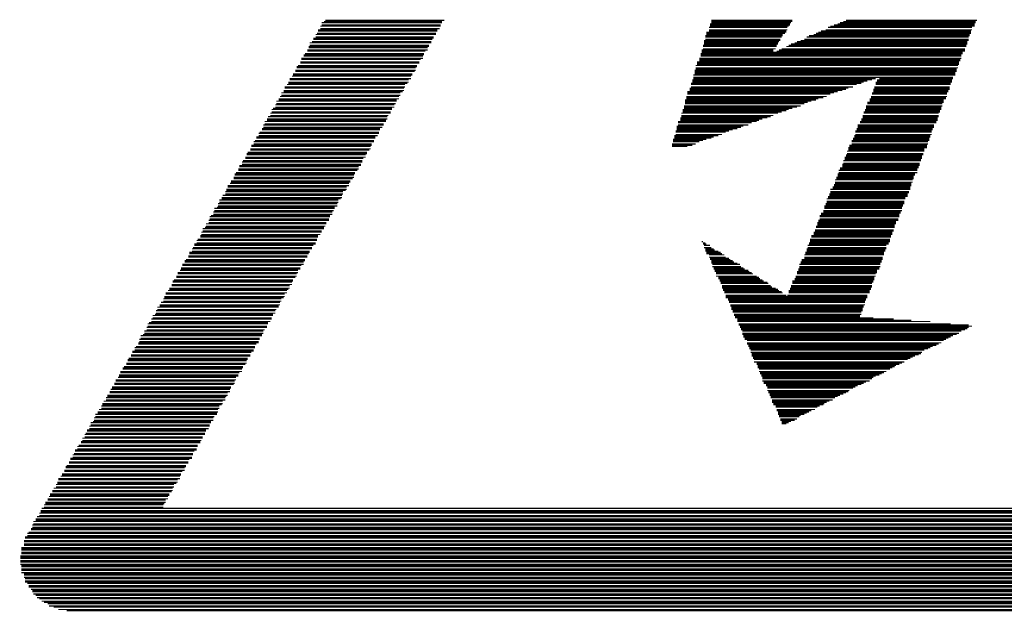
# Model space of a CAD drawing. Extents: x -1.3 to 24.2, y -3.9 to 53.4.
# Tile 30 of 34: x 19.5 to 21.6, y 30.3 to 31.5. Entities that reach past the tile are written whole.
import ezdxf

# ---------------------------------------------------------------- set-up
doc = ezdxf.new("R2010")
doc.units = 0
doc.layers.add('HALL_CURRENT_23_CLICK_V101_GTO', color=14, linetype='CONTINUOUS')

msp = doc.modelspace()

# ---------------------------------------------------------------- linework, layer by layer
at = {"layer": 'HALL_CURRENT_23_CLICK_V101_GTO', "const_width": 0.00254}
for points in [[(20.1295, 31.51124), (20.38604, 31.51124)], [(20.13458, 31.51378), (20.38604, 31.51378)], [(20.13712, 31.51632), (20.39112, 31.51632)], [(20.96008, 31.51632), (21.1328, 31.51632)], [(20.96008, 31.51378), (21.1328, 31.51378)], [(20.96008, 31.51124), (21.13026, 31.51124)], [(21.2344, 31.51124), (21.52396, 31.51124)], [(21.24202, 31.51378), (21.52396, 31.51378)], [(21.2471, 31.51632), (21.5265, 31.51632)], [(20.12188, 31.496), (20.37588, 31.496)], [(20.12188, 31.49346), (20.37588, 31.49346)], [(20.12696, 31.50362), (20.3835, 31.50362)], [(20.12696, 31.49854), (20.38096, 31.49854)], [(20.1295, 31.50616), (20.3835, 31.50616)], [(20.94992, 31.49092), (21.1201, 31.49092)], [(20.955, 31.50108), (21.12264, 31.50108)], [(20.955, 31.496), (21.12264, 31.496)], [(20.955, 31.49346), (21.1201, 31.49346)], [(20.95754, 31.5087), (21.12772, 31.5087)], [(20.95754, 31.50616), (21.12772, 31.50616)], [(20.95754, 31.50362), (21.12518, 31.50362)], [(21.18868, 31.49092), (21.5138, 31.49092)], [(21.19376, 31.49346), (21.5138, 31.49346)], [(21.20392, 31.496), (21.51634, 31.496)], [(21.209, 31.50108), (21.51634, 31.50108)], [(21.21408, 31.50362), (21.52142, 31.50362)], [(21.2217, 31.50616), (21.52142, 31.50616)], [(21.22932, 31.5087), (21.52142, 31.5087)], [(20.1041, 31.46806), (20.36318, 31.46806)], [(20.10918, 31.4706), (20.36318, 31.4706)], [(20.11172, 31.47822), (20.36826, 31.47822)], [(20.11172, 31.47568), (20.36572, 31.47568)], [(20.1168, 31.48584), (20.37334, 31.48584)], [(20.1168, 31.48076), (20.36826, 31.48076)], [(20.11934, 31.48838), (20.37334, 31.48838)], [(20.94484, 31.47314), (21.1074, 31.47314)], [(20.94484, 31.4706), (21.10486, 31.4706)], [(20.94484, 31.46806), (21.10232, 31.46806)], [(20.94738, 31.4833), (21.11248, 31.4833)], [(20.94738, 31.48076), (21.10994, 31.48076)], [(20.94738, 31.47568), (21.1074, 31.47568)], [(20.94992, 31.48838), (21.11756, 31.48838)], [(20.94992, 31.48584), (21.11248, 31.48584)], [(21.13788, 31.46806), (21.50618, 31.46806)], [(21.14296, 31.4706), (21.50618, 31.4706)], [(21.15058, 31.47314), (21.50872, 31.47314)], [(21.1582, 31.47568), (21.50872, 31.47568)], [(21.16328, 31.48076), (21.50872, 31.48076)], [(21.16836, 31.4833), (21.51126, 31.4833)], [(21.17852, 31.48584), (21.51126, 31.48584)], [(21.1836, 31.48838), (21.5138, 31.48838)], [(20.09902, 31.45282), (20.35556, 31.45282)], [(20.09902, 31.45028), (20.35048, 31.45028)], [(20.10156, 31.46044), (20.3581, 31.46044)], [(20.10156, 31.4579), (20.35556, 31.4579)], [(20.1041, 31.46298), (20.3581, 31.46298)], [(20.93976, 31.45282), (21.09216, 31.45282)], [(20.93976, 31.45028), (21.09216, 31.45028)], [(20.93976, 31.44774), (21.49602, 31.44774)], [(20.9423, 31.46298), (21.09978, 31.46298)], [(20.9423, 31.46044), (21.09978, 31.46044)], [(20.9423, 31.45536), (21.09724, 31.45536)], [(20.94484, 31.46552), (21.10232, 31.46552)], [(21.09978, 31.45028), (21.5011, 31.45028)], [(21.10486, 31.45282), (21.5011, 31.45282)], [(21.10994, 31.45536), (21.5011, 31.45536)], [(21.1201, 31.46044), (21.50364, 31.46044)], [(21.12518, 31.46298), (21.50364, 31.46298)], [(21.13026, 31.46552), (21.50618, 31.46552)], [(20.08378, 31.42742), (20.33778, 31.42742)], [(20.08632, 31.43504), (20.3454, 31.43504)], [(20.08632, 31.4325), (20.34032, 31.4325)], [(20.0914, 31.44266), (20.34794, 31.44266)], [(20.0914, 31.44012), (20.3454, 31.44012)], [(20.09394, 31.4452), (20.34794, 31.4452)], [(20.9296, 31.42742), (21.4884, 31.42742)], [(20.93468, 31.43504), (21.49348, 31.43504)], [(20.93468, 31.4325), (21.49094, 31.4325)], [(20.93468, 31.42996), (21.49094, 31.42996)], [(20.93722, 31.4452), (21.49602, 31.4452)], [(20.93722, 31.44266), (21.49348, 31.44266)], [(20.93722, 31.44012), (21.49348, 31.44012)], [(20.07362, 31.40964), (20.33016, 31.40964)], [(20.07362, 31.4071), (20.32762, 31.4071)], [(20.07616, 31.41726), (20.3327, 31.41726)], [(20.07616, 31.41472), (20.33016, 31.41472)], [(20.0787, 31.4198), (20.3327, 31.4198)], [(20.08378, 31.42488), (20.33778, 31.42488)], [(20.92452, 31.40964), (21.48332, 31.40964)], [(20.92452, 31.4071), (21.48332, 31.4071)], [(20.92452, 31.40456), (21.48078, 31.40456)], [(20.92706, 31.4198), (21.48586, 31.4198)], [(20.92706, 31.41472), (21.48586, 31.41472)], [(20.92706, 31.41218), (21.48332, 31.41218)], [(20.9296, 31.42488), (21.4884, 31.42488)], [(20.9296, 31.42234), (21.4884, 31.42234)], [(20.05838, 31.38424), (20.31492, 31.38424)], [(20.06092, 31.39186), (20.32, 31.39186)], [(20.06092, 31.38932), (20.31492, 31.38932)], [(20.066, 31.39694), (20.32, 31.39694)], [(20.06854, 31.40202), (20.32254, 31.40202)], [(20.06854, 31.39948), (20.32254, 31.39948)], [(20.91944, 31.38932), (21.30298, 31.38932)], [(20.91944, 31.38678), (21.29282, 31.38678)], [(20.91944, 31.38424), (21.2852, 31.38424)], [(20.92198, 31.39948), (21.48078, 31.39948)], [(20.92198, 31.3944), (21.4757, 31.3944)], [(20.92198, 31.39186), (21.3106, 31.39186)], [(20.92452, 31.40202), (21.48078, 31.40202)], [(21.3106, 31.38424), (21.47316, 31.38424)], [(21.31314, 31.38932), (21.47316, 31.38932)], [(21.31314, 31.38678), (21.47316, 31.38678)], [(21.31822, 31.39186), (21.4757, 31.39186)], [(20.04822, 31.36646), (20.30476, 31.36646)], [(20.04822, 31.36392), (20.30222, 31.36392)], [(20.05076, 31.37408), (20.3073, 31.37408)], [(20.05076, 31.37154), (20.30476, 31.37154)], [(20.05584, 31.37916), (20.3073, 31.37916)], [(20.05838, 31.3817), (20.31238, 31.3817)], [(20.90928, 31.36392), (21.22932, 31.36392)], [(20.91436, 31.37154), (21.25218, 31.37154)], [(20.91436, 31.369), (21.2471, 31.369)], [(20.91436, 31.36646), (21.23948, 31.36646)], [(20.9169, 31.3817), (21.28012, 31.3817)], [(20.9169, 31.37916), (21.26996, 31.37916)], [(20.9169, 31.37408), (21.26234, 31.37408)], [(21.30552, 31.369), (21.46808, 31.369)], [(21.30552, 31.36646), (21.46554, 31.36646)], [(21.30552, 31.36392), (21.46554, 31.36392)], [(21.30806, 31.37408), (21.46808, 31.37408)], [(21.30806, 31.37154), (21.46808, 31.37154)], [(21.3106, 31.3817), (21.47062, 31.3817)], [(21.3106, 31.37916), (21.47062, 31.37916)], [(20.03298, 31.3436), (20.28952, 31.3436)], [(20.03806, 31.34868), (20.2946, 31.34868)], [(20.03806, 31.34614), (20.28952, 31.34614)], [(20.0406, 31.35376), (20.2946, 31.35376)], [(20.04314, 31.36138), (20.29714, 31.36138)], [(20.04314, 31.3563), (20.29714, 31.3563)], [(20.9042, 31.34614), (21.1836, 31.34614)], [(20.9042, 31.3436), (21.17344, 31.3436)], [(20.90674, 31.35376), (21.20646, 31.35376)], [(20.90674, 31.35122), (21.19884, 31.35122)], [(20.90674, 31.34868), (21.18868, 31.34868)], [(20.90928, 31.36138), (21.2217, 31.36138)], [(20.90928, 31.35884), (21.21408, 31.35884)], [(21.2979, 31.34868), (21.46046, 31.34868)], [(21.2979, 31.34614), (21.45538, 31.34614)], [(21.2979, 31.3436), (21.45538, 31.3436)], [(21.30044, 31.35376), (21.463, 31.35376)], [(21.30044, 31.35122), (21.46046, 31.35122)], [(21.30298, 31.36138), (21.463, 31.36138)], [(21.30298, 31.35884), (21.463, 31.35884)], [(20.02282, 31.32582), (20.27936, 31.32582)], [(20.02282, 31.32074), (20.27682, 31.32074)], [(20.02536, 31.32836), (20.27936, 31.32836)], [(20.03044, 31.33598), (20.28444, 31.33598)], [(20.03044, 31.3309), (20.28444, 31.3309)], [(20.03298, 31.33852), (20.28698, 31.33852)], [(20.89912, 31.32582), (21.12518, 31.32582)], [(20.89912, 31.32328), (21.1201, 31.32328)], [(20.89912, 31.32074), (21.10994, 31.32074)], [(20.90166, 31.33344), (21.15058, 31.33344)], [(20.90166, 31.3309), (21.14296, 31.3309)], [(20.90166, 31.32836), (21.1328, 31.32836)], [(20.9042, 31.34106), (21.16582, 31.34106)], [(20.9042, 31.33852), (21.1582, 31.33852)], [(21.2852, 31.32074), (21.44776, 31.32074)], [(21.28774, 31.32582), (21.4503, 31.32582)], [(21.28774, 31.32328), (21.44776, 31.32328)], [(21.29028, 31.33344), (21.45284, 31.33344)], [(21.29028, 31.3309), (21.4503, 31.3309)], [(21.29028, 31.32836), (21.4503, 31.32836)], [(21.29282, 31.34106), (21.45538, 31.34106)], [(21.29282, 31.33852), (21.45284, 31.33852)], [(20.00758, 31.30042), (20.26666, 31.30042)], [(20.01266, 31.3055), (20.2692, 31.3055)], [(20.01266, 31.30296), (20.26666, 31.30296)], [(20.0152, 31.31058), (20.2692, 31.31058)], [(20.02028, 31.3182), (20.27682, 31.3182)], [(20.02028, 31.31312), (20.27174, 31.31312)], [(20.88896, 31.30042), (21.0566, 31.30042)], [(20.89404, 31.30804), (21.07946, 31.30804)], [(20.89404, 31.3055), (21.0693, 31.3055)], [(20.89404, 31.30296), (21.06168, 31.30296)], [(20.89658, 31.3182), (21.10232, 31.3182)], [(20.89658, 31.31312), (21.09216, 31.31312)], [(20.89658, 31.31058), (21.08708, 31.31058)], [(21.27758, 31.30042), (21.44014, 31.30042)], [(21.28012, 31.3055), (21.44268, 31.3055)], [(21.28012, 31.30296), (21.44268, 31.30296)], [(21.28266, 31.31312), (21.44522, 31.31312)], [(21.28266, 31.31058), (21.44522, 31.31058)], [(21.28266, 31.30804), (21.44268, 31.30804)], [(21.2852, 31.3182), (21.44522, 31.3182)], [(20.0025, 31.28518), (20.25396, 31.28518)], [(20.0025, 31.28264), (20.25396, 31.28264)], [(20.00504, 31.2928), (20.26158, 31.2928)], [(20.00504, 31.28772), (20.25904, 31.28772)], [(20.00758, 31.29534), (20.26158, 31.29534)], [(20.88388, 31.2801), (20.99818, 31.2801)], [(20.88642, 31.29026), (21.02866, 31.29026)], [(20.88642, 31.28772), (21.02358, 31.28772)], [(20.88642, 31.28518), (21.01596, 31.28518)], [(20.88642, 31.28264), (21.0058, 31.28264)], [(20.88896, 31.29788), (21.04644, 31.29788)], [(20.88896, 31.2928), (21.03882, 31.2928)], [(21.26742, 31.2801), (21.42998, 31.2801)], [(21.26996, 31.28518), (21.43252, 31.28518)], [(21.26996, 31.28264), (21.43252, 31.28264)], [(21.2725, 31.2928), (21.43506, 31.2928)], [(21.2725, 31.29026), (21.43506, 31.29026)], [(21.2725, 31.28772), (21.43506, 31.28772)], [(21.27758, 31.29788), (21.44014, 31.29788)], [(19.98726, 31.25978), (20.24126, 31.25978)], [(19.9898, 31.2674), (20.2438, 31.2674)], [(19.9898, 31.26486), (20.2438, 31.26486)], [(19.99488, 31.27502), (20.25142, 31.27502)], [(19.99488, 31.26994), (20.24888, 31.26994)], [(19.99742, 31.27756), (20.25142, 31.27756)], [(20.8788, 31.26232), (20.94992, 31.26232)], [(20.8788, 31.25978), (20.9423, 31.25978)], [(20.88134, 31.26994), (20.97532, 31.26994)], [(20.88134, 31.2674), (20.96516, 31.2674)], [(20.88134, 31.26486), (20.96008, 31.26486)], [(20.88388, 31.27756), (20.99056, 31.27756)], [(20.88388, 31.27248), (20.98294, 31.27248)], [(21.2598, 31.25978), (21.4249, 31.25978)], [(21.26234, 31.26486), (21.4249, 31.26486)], [(21.26234, 31.26232), (21.4249, 31.26232)], [(21.26488, 31.26994), (21.42744, 31.26994)], [(21.26488, 31.2674), (21.42744, 31.2674)], [(21.26742, 31.27756), (21.42998, 31.27756)], [(21.26742, 31.27248), (21.42998, 31.27248)], [(19.9771, 31.242), (20.23364, 31.242)], [(19.9771, 31.23946), (20.2311, 31.23946)], [(19.97964, 31.24962), (20.23618, 31.24962)], [(19.97964, 31.24708), (20.23364, 31.24708)], [(19.98472, 31.25724), (20.24126, 31.25724)], [(19.98472, 31.25216), (20.23618, 31.25216)], [(20.87626, 31.25216), (20.92706, 31.25216)], [(20.87626, 31.24962), (20.91944, 31.24962)], [(20.87626, 31.24708), (20.90928, 31.24708)], [(20.8788, 31.25724), (20.93468, 31.25724)], [(21.24964, 31.23692), (21.41474, 31.23692)], [(21.25218, 31.24454), (21.41982, 31.24454)], [(21.25218, 31.242), (21.41474, 31.242)], [(21.25218, 31.23946), (21.41474, 31.23946)], [(21.25472, 31.24962), (21.41982, 31.24962)], [(21.25472, 31.24708), (21.41982, 31.24708)], [(21.2598, 31.25724), (21.42236, 31.25724)], [(21.2598, 31.25216), (21.42236, 31.25216)], [(19.96186, 31.2166), (20.21586, 31.2166)], [(19.96694, 31.22422), (20.22348, 31.22422)], [(19.96694, 31.22168), (20.2184, 31.22168)], [(19.96948, 31.23184), (20.22602, 31.23184)], [(19.96948, 31.2293), (20.22348, 31.2293)], [(19.97202, 31.23438), (20.22602, 31.23438)], [(21.24202, 31.2166), (21.40712, 31.2166)], [(21.24456, 31.22422), (21.40966, 31.22422)], [(21.24456, 31.22168), (21.40966, 31.22168)], [(21.24456, 31.21914), (21.40712, 31.21914)], [(21.2471, 31.2293), (21.4122, 31.2293)], [(21.2471, 31.22676), (21.40966, 31.22676)], [(21.24964, 31.23184), (21.4122, 31.23184)], [(19.9517, 31.19882), (20.20824, 31.19882)], [(19.9517, 31.19628), (20.2057, 31.19628)], [(19.95424, 31.20644), (20.21332, 31.20644)], [(19.95424, 31.2039), (20.20824, 31.2039)], [(19.95932, 31.21406), (20.21586, 31.21406)], [(19.95932, 31.20898), (20.21332, 31.20898)], [(21.23186, 31.19628), (21.3995, 31.19628)], [(21.2344, 31.20136), (21.40204, 31.20136)], [(21.2344, 31.19882), (21.3995, 31.19882)], [(21.23948, 31.20898), (21.40458, 31.20898)], [(21.23948, 31.20644), (21.40458, 31.20644)], [(21.23948, 31.2039), (21.40204, 31.2039)], [(21.24202, 31.21152), (21.40458, 31.21152)], [(19.94154, 31.18104), (20.19808, 31.18104)], [(19.94154, 31.1785), (20.19554, 31.1785)], [(19.94408, 31.18866), (20.20062, 31.18866)], [(19.94408, 31.18612), (20.19808, 31.18612)], [(19.94662, 31.1912), (20.20062, 31.1912)], [(21.22424, 31.17596), (21.38934, 31.17596)], [(21.22678, 31.18104), (21.39188, 31.18104)], [(21.22678, 31.1785), (21.39188, 31.1785)], [(21.22932, 31.18866), (21.39442, 31.18866)], [(21.22932, 31.18612), (21.39442, 31.18612)], [(21.22932, 31.18358), (21.39188, 31.18358)], [(21.23186, 31.1912), (21.3995, 31.1912)], [(19.9263, 31.15564), (20.18284, 31.15564)], [(19.9263, 31.1531), (20.1803, 31.1531)], [(19.92884, 31.16326), (20.18792, 31.16326)], [(19.92884, 31.16072), (20.18284, 31.16072)], [(19.93392, 31.16834), (20.18792, 31.16834)], [(19.93646, 31.17342), (20.19046, 31.17342)], [(19.93646, 31.17088), (20.19046, 31.17088)], [(21.21408, 31.15564), (21.38426, 31.15564)], [(21.21916, 31.16072), (21.38426, 31.16072)], [(21.21916, 31.15818), (21.38426, 31.15818)], [(21.2217, 31.1658), (21.3868, 31.1658)], [(21.2217, 31.16326), (21.3868, 31.16326)], [(21.22424, 31.17088), (21.38934, 31.17088)], [(21.22424, 31.16834), (21.3868, 31.16834)], [(19.91106, 31.13278), (20.16506, 31.13278)], [(19.91614, 31.13786), (20.17268, 31.13786)], [(19.91614, 31.13532), (20.17014, 31.13532)], [(19.91868, 31.14294), (20.17268, 31.14294)], [(19.92376, 31.15056), (20.17522, 31.15056)], [(19.92376, 31.14548), (20.17522, 31.14548)], [(21.20646, 31.13532), (21.3741, 31.13532)], [(21.209, 31.1404), (21.37918, 31.1404)], [(21.209, 31.13786), (21.3741, 31.13786)], [(21.21154, 31.14548), (21.37918, 31.14548)], [(21.21154, 31.14294), (21.37918, 31.14294)], [(21.21408, 31.15056), (21.38172, 31.15056)], [(21.21408, 31.14802), (21.38172, 31.14802)], [(19.9009, 31.115), (20.15744, 31.115)], [(19.90598, 31.11754), (20.15744, 31.11754)], [(19.90852, 31.12516), (20.16252, 31.12516)], [(19.90852, 31.12008), (20.16252, 31.12008)], [(19.91106, 31.1277), (20.16506, 31.1277)], [(21.20138, 31.12008), (21.36902, 31.12008)], [(21.20138, 31.11754), (21.36648, 31.11754)], [(21.20138, 31.115), (21.36648, 31.115)], [(21.20392, 31.12516), (21.37156, 31.12516)], [(21.20392, 31.12262), (21.36902, 31.12262)], [(21.20646, 31.13024), (21.37156, 31.13024)], [(21.20646, 31.1277), (21.37156, 31.1277)], [(19.8882, 31.0896), (20.14474, 31.0896)], [(19.89074, 31.09722), (20.14728, 31.09722)], [(19.89074, 31.09214), (20.14474, 31.09214)], [(19.89328, 31.09976), (20.14728, 31.09976)], [(19.89836, 31.10738), (20.15236, 31.10738)], [(19.89836, 31.1023), (20.15236, 31.1023)], [(19.9009, 31.10992), (20.1549, 31.10992)], [(21.18868, 31.0896), (21.35886, 31.0896)], [(21.19122, 31.09976), (21.3614, 31.09976)], [(21.19122, 31.09722), (21.3614, 31.09722)], [(21.19122, 31.09214), (21.35886, 31.09214)], [(21.19376, 31.10484), (21.36394, 31.10484)], [(21.19376, 31.1023), (21.3614, 31.1023)], [(21.19884, 31.10992), (21.36648, 31.10992)], [(21.19884, 31.10738), (21.36394, 31.10738)], [(19.8755, 31.07182), (20.13458, 31.07182)], [(19.88058, 31.07436), (20.13458, 31.07436)], [(19.88312, 31.08198), (20.13966, 31.08198)], [(19.88312, 31.0769), (20.13712, 31.0769)], [(19.8882, 31.08452), (20.13966, 31.08452)], [(21.18106, 31.06928), (21.3487, 31.06928)], [(21.1836, 31.0769), (21.35124, 31.0769)], [(21.1836, 31.07436), (21.35124, 31.07436)], [(21.18614, 31.08452), (21.35378, 31.08452)], [(21.18614, 31.08198), (21.35378, 31.08198)], [(21.18614, 31.07944), (21.35124, 31.07944)], [(21.18868, 31.08706), (21.35378, 31.08706)], [(19.86534, 31.04896), (20.11934, 31.04896)], [(19.87042, 31.05658), (20.12188, 31.05658)], [(19.87042, 31.05404), (20.12188, 31.05404)], [(19.87296, 31.0642), (20.1295, 31.0642)], [(19.87296, 31.05912), (20.12696, 31.05912)], [(19.8755, 31.06674), (20.1295, 31.06674)], [(21.1709, 31.04896), (21.34108, 31.04896)], [(21.17344, 31.05658), (21.34362, 31.05658)], [(21.17344, 31.05404), (21.34362, 31.05404)], [(21.17852, 31.0642), (21.34616, 31.0642)], [(21.17852, 31.06166), (21.34616, 31.06166)], [(21.17852, 31.05912), (21.34616, 31.05912)], [(21.18106, 31.06674), (21.3487, 31.06674)], [(19.85264, 31.02864), (20.10918, 31.02864)], [(19.85518, 31.03118), (20.10918, 31.03118)], [(19.85772, 31.0388), (20.1168, 31.0388)], [(19.85772, 31.03626), (20.11172, 31.03626)], [(19.8628, 31.04642), (20.11934, 31.04642)], [(19.8628, 31.04134), (20.1168, 31.04134)], [(20.93976, 31.04388), (20.9423, 31.04388)], [(20.9423, 31.04134), (20.94738, 31.04134)], [(20.9423, 31.0388), (20.94992, 31.0388)], [(20.94484, 31.03626), (20.95754, 31.03626)], [(20.94484, 31.03118), (20.96008, 31.03118)], [(20.94738, 31.02864), (20.96516, 31.02864)], [(21.16328, 31.02864), (21.33346, 31.02864)], [(21.16582, 31.03626), (21.33346, 31.03626)], [(21.16582, 31.03118), (21.33346, 31.03118)], [(21.16836, 31.04134), (21.33854, 31.04134)], [(21.16836, 31.0388), (21.33854, 31.0388)], [(21.1709, 31.04642), (21.34108, 31.04642)], [(21.1709, 31.04388), (21.34108, 31.04388)], [(19.83994, 31.00578), (20.09394, 31.00578)], [(19.84502, 31.0134), (20.09902, 31.0134)], [(19.84502, 31.01086), (20.09902, 31.01086)], [(19.84756, 31.02102), (20.1041, 31.02102)], [(19.84756, 31.01848), (20.10156, 31.01848)], [(19.85264, 31.02356), (20.1041, 31.02356)], [(20.94738, 31.0261), (20.9677, 31.0261)], [(20.94738, 31.02356), (20.97532, 31.02356)], [(20.94992, 31.02102), (20.9804, 31.02102)], [(20.94992, 31.01848), (20.98294, 31.01848)], [(20.955, 31.01594), (20.98802, 31.01594)], [(20.955, 31.01086), (20.99056, 31.01086)], [(20.95754, 31.00832), (20.99818, 31.00832)], [(20.95754, 31.00578), (21.00072, 31.00578)], [(21.15312, 31.00578), (21.32584, 31.00578)], [(21.1582, 31.01594), (21.32838, 31.01594)], [(21.1582, 31.01086), (21.32584, 31.01086)], [(21.1582, 31.00832), (21.32584, 31.00832)], [(21.16074, 31.02102), (21.32838, 31.02102)], [(21.16074, 31.01848), (21.32838, 31.01848)], [(21.16328, 31.0261), (21.33092, 31.0261)], [(21.16328, 31.02356), (21.33092, 31.02356)], [(19.82978, 30.988), (20.08378, 30.988)], [(19.82978, 30.98546), (20.08378, 30.98546)], [(19.83232, 30.99562), (20.0914, 30.99562)], [(19.83232, 30.99308), (20.08632, 30.99308)], [(19.8374, 31.00324), (20.09394, 31.00324)], [(19.8374, 31.0007), (20.0914, 31.0007)], [(20.96008, 31.00324), (21.0058, 31.00324)], [(20.96008, 31.0007), (21.00834, 31.0007)], [(20.96008, 30.99816), (21.01596, 30.99816)], [(20.96262, 30.99562), (21.02104, 30.99562)], [(20.96262, 30.99054), (21.02358, 30.99054)], [(20.96516, 30.988), (21.02866, 30.988)], [(20.96516, 30.98546), (21.0312, 30.98546)], [(21.1455, 30.98546), (21.31822, 30.98546)], [(21.14804, 30.99562), (21.32076, 30.99562)], [(21.14804, 30.99054), (21.32076, 30.99054)], [(21.14804, 30.988), (21.31822, 30.988)], [(21.15058, 31.0007), (21.3233, 31.0007)], [(21.15058, 30.99816), (21.32076, 30.99816)], [(21.15312, 31.00324), (21.3233, 31.00324)], [(19.81962, 30.97022), (20.07616, 30.97022)], [(19.81962, 30.96768), (20.07362, 30.96768)], [(19.82216, 30.97784), (20.0787, 30.97784)], [(19.82216, 30.9753), (20.07616, 30.9753)], [(19.82724, 30.98292), (20.0787, 30.98292)], [(20.9677, 30.98292), (21.03882, 30.98292)], [(20.9677, 30.98038), (21.04136, 30.98038)], [(20.97024, 30.97784), (21.04644, 30.97784)], [(20.97024, 30.9753), (21.04898, 30.9753)], [(20.97024, 30.97022), (21.0566, 30.97022)], [(20.97532, 30.96768), (21.06168, 30.96768)], [(20.97532, 30.96514), (21.06422, 30.96514)], [(21.13788, 30.96514), (21.30806, 30.96514)], [(21.14042, 30.97022), (21.3106, 30.97022)], [(21.14042, 30.96768), (21.30806, 30.96768)], [(21.14296, 30.98038), (21.31314, 30.98038)], [(21.14296, 30.97784), (21.31314, 30.97784)], [(21.14296, 30.9753), (21.3106, 30.9753)], [(21.1455, 30.98292), (21.31314, 30.98292)], [(19.80438, 30.94482), (20.06092, 30.94482)], [(19.80946, 30.95244), (20.066, 30.95244)], [(19.80946, 30.9499), (20.06092, 30.9499)], [(19.812, 30.96006), (20.06854, 30.96006)], [(19.812, 30.95752), (20.066, 30.95752)], [(19.81454, 30.9626), (20.06854, 30.9626)], [(20.97786, 30.9626), (21.0693, 30.9626)], [(20.97786, 30.96006), (21.07184, 30.96006)], [(20.9804, 30.95752), (21.07946, 30.95752)], [(20.9804, 30.95498), (21.082, 30.95498)], [(20.98294, 30.9499), (21.08708, 30.9499)], [(20.98294, 30.94736), (21.08962, 30.94736)], [(20.98294, 30.94482), (21.09724, 30.94482)], [(21.12772, 30.94482), (21.30044, 30.94482)], [(21.13026, 30.9499), (21.30298, 30.9499)], [(21.13026, 30.94736), (21.30298, 30.94736)], [(21.1328, 30.96006), (21.30552, 30.96006)], [(21.1328, 30.95752), (21.30552, 30.95752)], [(21.1328, 30.95498), (21.30298, 30.95498)], [(21.13788, 30.9626), (21.30806, 30.9626)], [(19.79168, 30.92196), (20.04314, 30.92196)], [(19.79422, 30.92704), (20.05076, 30.92704)], [(19.79422, 30.9245), (20.04822, 30.9245)], [(19.79676, 30.93466), (20.05584, 30.93466)], [(19.79676, 30.93212), (20.05076, 30.93212)], [(19.80184, 30.93974), (20.05584, 30.93974)], [(19.80438, 30.94228), (20.05838, 30.94228)], [(20.98548, 30.94228), (21.10232, 30.94228)], [(20.98548, 30.93974), (21.10486, 30.93974)], [(20.98802, 30.9372), (21.10994, 30.9372)], [(20.98802, 30.93466), (21.11248, 30.93466)], [(20.99056, 30.92958), (21.1201, 30.92958)], [(20.99056, 30.92704), (21.29282, 30.92704)], [(20.99056, 30.9245), (21.29282, 30.9245)], [(20.99564, 30.92196), (21.29028, 30.92196)], [(21.12264, 30.92958), (21.29282, 30.92958)], [(21.12518, 30.93974), (21.2979, 30.93974)], [(21.12518, 30.9372), (21.2979, 30.9372)], [(21.12518, 30.93466), (21.2979, 30.93466)], [(21.12772, 30.94228), (21.30044, 30.94228)], [(19.77898, 30.90418), (20.03806, 30.90418)], [(19.78406, 30.90926), (20.0406, 30.90926)], [(19.78406, 30.90672), (20.03806, 30.90672)], [(19.7866, 30.91434), (20.0406, 30.91434)], [(19.79168, 30.91688), (20.04314, 30.91688)], [(20.99564, 30.91942), (21.29028, 30.91942)], [(20.99818, 30.91688), (21.28774, 30.91688)], [(20.99818, 30.91434), (21.28774, 30.91434)], [(21.00072, 30.90926), (21.28774, 30.90926)], [(21.00072, 30.90672), (21.2852, 30.90672)], [(21.00326, 30.90418), (21.2852, 30.90418)], [(21.00326, 30.90164), (21.28266, 30.90164)], [(19.76882, 30.8864), (20.02536, 30.8864)], [(19.76882, 30.88132), (20.02282, 30.88132)], [(19.7739, 30.88894), (20.02536, 30.88894)], [(19.77644, 30.89656), (20.03044, 30.89656)], [(19.77644, 30.89148), (20.03044, 30.89148)], [(19.77898, 30.8991), (20.03298, 30.8991)], [(21.00326, 30.8991), (21.28266, 30.8991)], [(21.0058, 30.89656), (21.28266, 30.89656)], [(21.0058, 30.89402), (21.28012, 30.89402)], [(21.00834, 30.88894), (21.28012, 30.88894)], [(21.00834, 30.8864), (21.27758, 30.8864)], [(21.01088, 30.88386), (21.27758, 30.88386)], [(21.01088, 30.88132), (21.30552, 30.88132)], [(19.75612, 30.861), (20.01266, 30.861)], [(19.75866, 30.86862), (20.0152, 30.86862)], [(19.75866, 30.86354), (20.01266, 30.86354)], [(19.7612, 30.87116), (20.0152, 30.87116)], [(19.76628, 30.87878), (20.02282, 30.87878)], [(19.76628, 30.8737), (20.02028, 30.8737)], [(21.01596, 30.87878), (21.3487, 30.87878)], [(21.01596, 30.87624), (21.3868, 30.87624)], [(21.01596, 30.8737), (21.42744, 30.8737)], [(21.0185, 30.86862), (21.47062, 30.86862)], [(21.0185, 30.86608), (21.50872, 30.86608)], [(21.02104, 30.86354), (21.51634, 30.86354)], [(21.02104, 30.861), (21.50872, 30.861)], [(19.74342, 30.84322), (20.0025, 30.84322)], [(19.74342, 30.83814), (19.99742, 30.83814)], [(19.7485, 30.84576), (20.0025, 30.84576)], [(19.75104, 30.85338), (20.00504, 30.85338)], [(19.75104, 30.8483), (20.00504, 30.8483)], [(19.75612, 30.85592), (20.00758, 30.85592)], [(21.02358, 30.85846), (21.50618, 30.85846)], [(21.02358, 30.85592), (21.5011, 30.85592)], [(21.02612, 30.85338), (21.49348, 30.85338)], [(21.02612, 30.8483), (21.4884, 30.8483)], [(21.02612, 30.84576), (21.48332, 30.84576)], [(21.02866, 30.84322), (21.4757, 30.84322)], [(21.02866, 30.84068), (21.47062, 30.84068)], [(21.0312, 30.83814), (21.46554, 30.83814)], [(19.73072, 30.81782), (19.98726, 30.81782)], [(19.73326, 30.82036), (19.98726, 30.82036)], [(19.73834, 30.82798), (19.99488, 30.82798)], [(19.73834, 30.82544), (19.9898, 30.82544)], [(19.74088, 30.8356), (19.99742, 30.8356)], [(19.74088, 30.83052), (19.99488, 30.83052)], [(21.0312, 30.8356), (21.46046, 30.8356)], [(21.03628, 30.83306), (21.45538, 30.83306)], [(21.03628, 30.82798), (21.4503, 30.82798)], [(21.03628, 30.82544), (21.44522, 30.82544)], [(21.03882, 30.8229), (21.44014, 30.8229)], [(21.03882, 30.82036), (21.43252, 30.82036)], [(21.04136, 30.81782), (21.42744, 30.81782)], [(19.7231, 30.80258), (19.9771, 30.80258)], [(19.7231, 30.80004), (19.9771, 30.80004)], [(19.72564, 30.8102), (19.98472, 30.8102)], [(19.72564, 30.80766), (19.97964, 30.80766)], [(19.73072, 30.81274), (19.98472, 30.81274)], [(21.04136, 30.81528), (21.42236, 30.81528)], [(21.0439, 30.81274), (21.41474, 30.81274)], [(21.0439, 30.80766), (21.40966, 30.80766)], [(21.04644, 30.80512), (21.40712, 30.80512)], [(21.04644, 30.80258), (21.40204, 30.80258)], [(21.04644, 30.80004), (21.39442, 30.80004)], [(21.04898, 30.7975), (21.38934, 30.7975)], [(19.70532, 30.77464), (19.96186, 30.77464)], [(19.70786, 30.77718), (19.96186, 30.77718)], [(19.71294, 30.7848), (19.96948, 30.7848)], [(19.71294, 30.78226), (19.96694, 30.78226)], [(19.71548, 30.79242), (19.97202, 30.79242)], [(19.71548, 30.78988), (19.96948, 30.78988)], [(19.71802, 30.79496), (19.97202, 30.79496)], [(21.04898, 30.79496), (21.38426, 30.79496)], [(21.05152, 30.79242), (21.37918, 30.79242)], [(21.05152, 30.78734), (21.37156, 30.78734)], [(21.0566, 30.7848), (21.36648, 30.7848)], [(21.0566, 30.78226), (21.3614, 30.78226)], [(21.05914, 30.77972), (21.35378, 30.77972)], [(21.05914, 30.77718), (21.35124, 30.77718)], [(21.05914, 30.77464), (21.34616, 30.77464)], [(19.69516, 30.75432), (19.94662, 30.75432)], [(19.6977, 30.7594), (19.9517, 30.7594)], [(19.6977, 30.75686), (19.9517, 30.75686)], [(19.70024, 30.76702), (19.95932, 30.76702)], [(19.70024, 30.76448), (19.95424, 30.76448)], [(19.70532, 30.7721), (19.95932, 30.7721)], [(21.06168, 30.7721), (21.34108, 30.7721)], [(21.06168, 30.76702), (21.33346, 30.76702)], [(21.06422, 30.76448), (21.32838, 30.76448)], [(21.06422, 30.76194), (21.3233, 30.76194)], [(21.06676, 30.7594), (21.31822, 30.7594)], [(21.06676, 30.75686), (21.3106, 30.75686)], [(21.0693, 30.75432), (21.30552, 30.75432)], [(19.68246, 30.734), (19.93646, 30.734)], [(19.68754, 30.74162), (19.94408, 30.74162)], [(19.68754, 30.73908), (19.94154, 30.73908)], [(19.69008, 30.74924), (19.94662, 30.74924)], [(19.69008, 30.7467), (19.94408, 30.7467)], [(21.0693, 30.75178), (21.30298, 30.75178)], [(21.0693, 30.7467), (21.2979, 30.7467)], [(21.07184, 30.74416), (21.29028, 30.74416)], [(21.07184, 30.74162), (21.2852, 30.74162)], [(21.07692, 30.73908), (21.28012, 30.73908)], [(21.07692, 30.73654), (21.2725, 30.73654)], [(21.07946, 30.734), (21.26742, 30.734)], [(19.6723, 30.71622), (19.92884, 30.71622)], [(19.6723, 30.71368), (19.9263, 30.71368)], [(19.67738, 30.72384), (19.93392, 30.72384)], [(19.67738, 30.7213), (19.92884, 30.7213)], [(19.67992, 30.72892), (19.93392, 30.72892)], [(19.68246, 30.73146), (19.93646, 30.73146)], [(21.07946, 30.73146), (21.26234, 30.73146)], [(21.07946, 30.72638), (21.25472, 30.72638)], [(21.082, 30.72384), (21.25218, 30.72384)], [(21.082, 30.7213), (21.2471, 30.7213)], [(21.08454, 30.71876), (21.24202, 30.71876)], [(21.08454, 30.71622), (21.2344, 30.71622)], [(21.08708, 30.71368), (21.22932, 30.71368)], [(19.6596, 30.69336), (19.91106, 30.69336)], [(19.66214, 30.69844), (19.91868, 30.69844)], [(19.66214, 30.6959), (19.91614, 30.6959)], [(19.66468, 30.70352), (19.91868, 30.70352)], [(19.66976, 30.71114), (19.92376, 30.71114)], [(19.66976, 30.70606), (19.92376, 30.70606)], [(21.08708, 30.71114), (21.22424, 30.71114)], [(21.08962, 30.70606), (21.21916, 30.70606)], [(21.08962, 30.70352), (21.21154, 30.70352)], [(21.08962, 30.70098), (21.20646, 30.70098)], [(21.09216, 30.69844), (21.20138, 30.69844)], [(21.09216, 30.6959), (21.19884, 30.6959)], [(21.09724, 30.69336), (21.19122, 30.69336)], [(21.09724, 30.69082), (21.18614, 30.69082)], [(19.6469, 30.67558), (19.90598, 30.67558)], [(19.6469, 30.6705), (19.9009, 30.6705)], [(19.65198, 30.68066), (19.90852, 30.68066)], [(19.65198, 30.67812), (19.90598, 30.67812)], [(19.65452, 30.68574), (19.90852, 30.68574)], [(19.6596, 30.68828), (19.91106, 30.68828)], [(21.09978, 30.68574), (21.18106, 30.68574)], [(21.09978, 30.6832), (21.17344, 30.6832)], [(21.10232, 30.68066), (21.16836, 30.68066)], [(21.10232, 30.67812), (21.16328, 30.67812)], [(21.10232, 30.67558), (21.1582, 30.67558)], [(21.10486, 30.67304), (21.15058, 30.67304)], [(21.10486, 30.6705), (21.14804, 30.6705)], [(19.6342, 30.65018), (19.89074, 30.65018)], [(19.63674, 30.6578), (19.89328, 30.6578)], [(19.63674, 30.65272), (19.89074, 30.65272)], [(19.64182, 30.66034), (19.89328, 30.66034)], [(19.64436, 30.66796), (19.89836, 30.66796)], [(19.64436, 30.66288), (19.89836, 30.66288)], [(21.1074, 30.66542), (21.14296, 30.66542)], [(21.1074, 30.66288), (21.13788, 30.66288)], [(21.10994, 30.66034), (21.13026, 30.66034)], [(21.10994, 30.6578), (21.12518, 30.6578)], [(21.10994, 30.65526), (21.1201, 30.65526)], [(19.62404, 30.6324), (19.88058, 30.6324)], [(19.62658, 30.63494), (19.88058, 30.63494)], [(19.62912, 30.64256), (19.88312, 30.64256)], [(19.62912, 30.64002), (19.88312, 30.64002)], [(19.6342, 30.6451), (19.8882, 30.6451)], [(19.6088, 30.607), (19.86534, 30.607)], [(19.61134, 30.60954), (19.86534, 30.60954)], [(19.61642, 30.61716), (19.87042, 30.61716)], [(19.61642, 30.61462), (19.87042, 30.61462)], [(19.61896, 30.62478), (19.8755, 30.62478)], [(19.61896, 30.6197), (19.87296, 30.6197)], [(19.62404, 30.62732), (19.8755, 30.62732)], [(19.59864, 30.58922), (19.85518, 30.58922)], [(19.60118, 30.59176), (19.85518, 30.59176)], [(19.60372, 30.59938), (19.8628, 30.59938)], [(19.60372, 30.59684), (19.85772, 30.59684)], [(19.6088, 30.60192), (19.8628, 30.60192)], [(19.58594, 30.56636), (19.83994, 30.56636)], [(19.59102, 30.57398), (19.84502, 30.57398)], [(19.59102, 30.57144), (19.84502, 30.57144)], [(19.59356, 30.5816), (19.85264, 30.5816)], [(19.59356, 30.57906), (19.84756, 30.57906)], [(19.59864, 30.58414), (19.85264, 30.58414)], [(19.57578, 30.54858), (19.82978, 30.54858)], [(19.57578, 30.54604), (19.82978, 30.54604)], [(19.58086, 30.5562), (19.8374, 30.5562)], [(19.58086, 30.55366), (19.83232, 30.55366)], [(19.5834, 30.56382), (19.83994, 30.56382)], [(19.5834, 30.56128), (19.8374, 30.56128)], [(19.56308, 30.52572), (19.81454, 30.52572)], [(19.56562, 30.5308), (19.82216, 30.5308)], [(19.56562, 30.52826), (19.81962, 30.52826)], [(19.56816, 30.53842), (19.82724, 30.53842)], [(19.56816, 30.53588), (19.82216, 30.53588)], [(19.57324, 30.5435), (19.82724, 30.5435)], [(19.55038, 30.5054), (19.80438, 30.5054)], [(19.55038, 30.50286), (19.80438, 30.50286)], [(19.55546, 30.51302), (19.812, 30.51302)], [(19.55546, 30.51048), (19.80946, 30.51048)], [(19.558, 30.5181), (19.812, 30.5181)], [(19.56308, 30.52064), (19.81454, 30.52064)], [(19.53768, 30.48254), (19.79168, 30.48254)], [(19.54022, 30.48762), (19.79676, 30.48762)], [(19.54022, 30.48508), (19.79422, 30.48508)], [(19.5453, 30.49524), (19.80184, 30.49524)], [(19.5453, 30.4927), (19.79676, 30.4927)], [(19.54784, 30.50032), (19.80184, 30.50032)], [(19.52752, 30.46476), (22.9489, 30.46476)], [(19.53006, 30.46984), (22.94382, 30.46984)], [(19.53006, 30.4673), (22.94382, 30.4673)], [(19.5326, 30.47492), (22.94128, 30.47492)], [(19.53768, 30.47746), (19.79168, 30.47746)], [(19.51228, 30.43936), (22.9616, 30.43936)], [(19.51482, 30.44698), (22.95906, 30.44698)], [(19.51482, 30.4419), (22.95906, 30.4419)], [(19.5199, 30.45206), (22.95144, 30.45206)], [(19.5199, 30.44952), (22.95398, 30.44952)], [(19.52244, 30.45714), (22.95144, 30.45714)], [(19.52752, 30.45968), (22.9489, 30.45968)], [(19.50212, 30.42158), (22.9743, 30.42158)], [(19.50466, 30.42412), (22.96922, 30.42412)], [(19.50974, 30.43174), (22.96668, 30.43174)], [(19.50974, 30.4292), (22.96668, 30.4292)], [(19.51228, 30.43428), (22.9616, 30.43428)], [(19.4945, 30.40634), (22.97684, 30.40634)], [(19.4945, 30.4038), (22.97938, 30.4038)], [(19.4945, 30.39872), (22.97938, 30.39872)], [(19.49704, 30.41396), (22.97684, 30.41396)], [(19.49704, 30.41142), (22.97684, 30.41142)], [(19.50212, 30.4165), (22.9743, 30.4165)], [(19.48942, 30.3911), (22.98446, 30.3911)], [(19.48942, 30.38856), (22.98446, 30.38856)], [(19.48942, 30.38602), (22.98446, 30.38602)], [(19.48942, 30.38094), (22.98446, 30.38094)], [(19.48942, 30.3784), (22.98446, 30.3784)], [(19.4945, 30.39618), (22.98446, 30.39618)], [(19.48688, 30.37332), (22.987, 30.37332)], [(19.48688, 30.37078), (22.987, 30.37078)], [(19.48688, 30.36824), (22.987, 30.36824)], [(19.48688, 30.36316), (22.987, 30.36316)], [(19.48688, 30.36062), (22.987, 30.36062)], [(19.48688, 30.35554), (22.987, 30.35554)], [(19.48942, 30.353), (22.98446, 30.353)], [(19.48942, 30.35046), (22.98446, 30.35046)], [(19.48942, 30.34538), (22.98446, 30.34538)], [(19.48942, 30.34284), (22.98446, 30.34284)], [(19.48942, 30.33776), (22.98446, 30.33776)], [(19.4945, 30.33522), (22.97938, 30.33522)], [(19.4945, 30.33268), (22.97938, 30.33268)], [(19.4945, 30.3276), (22.97938, 30.3276)], [(19.49704, 30.32506), (22.97684, 30.32506)], [(19.49704, 30.31998), (22.97684, 30.31998)], [(19.49704, 30.31744), (22.9743, 30.31744)], [(19.50212, 30.3149), (22.9743, 30.3149)], [(19.50466, 30.30982), (22.96922, 30.30982)], [(19.50466, 30.30728), (22.96922, 30.30728)], [(19.50974, 30.3022), (22.96668, 30.3022)], [(19.51228, 30.29966), (22.9616, 30.29966)], [(19.51228, 30.29712), (22.9616, 30.29712)], [(19.51482, 30.29204), (22.95906, 30.29204)], [(19.5199, 30.2895), (22.95398, 30.2895)], [(19.52244, 30.28442), (22.95144, 30.28442)], [(19.52752, 30.28188), (22.9489, 30.28188)], [(19.5326, 30.2768), (22.94128, 30.2768)], [(19.53768, 30.27426), (22.9362, 30.27426)], [(19.5453, 30.27172), (22.93112, 30.27172)], [(19.54784, 30.26664), (22.9235, 30.26664)], [(19.558, 30.2641), (22.91588, 30.2641)], [(19.56816, 30.25902), (22.90572, 30.25902)], [(19.58594, 30.25648), (22.88794, 30.25648)]]:
    msp.add_lwpolyline(points, dxfattribs=at)

doc.saveas('drawing.dxf')
